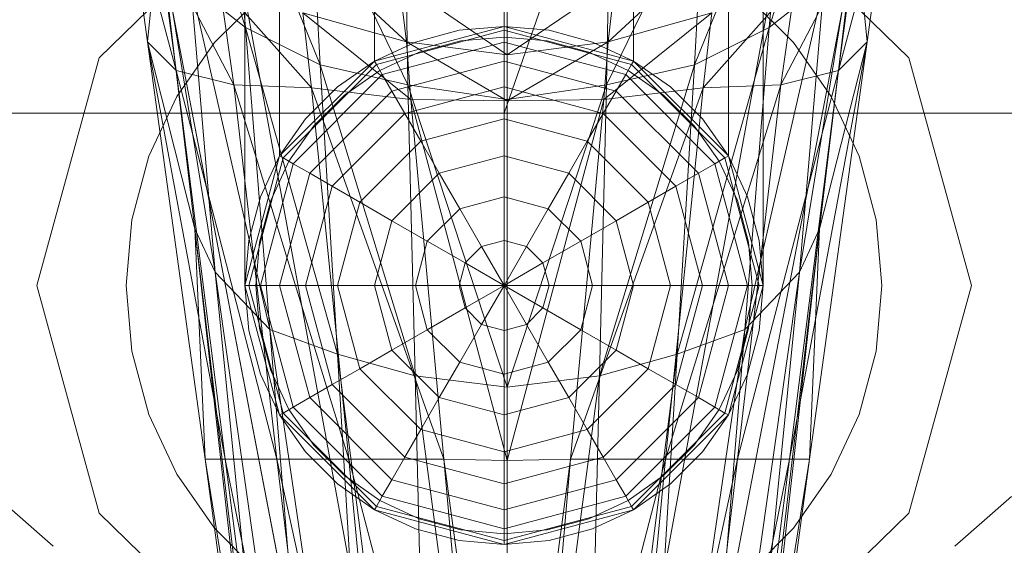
# Model space of a CAD drawing. Header units: metres. Extents: x 391.1 to 427.5, y 12.7 to 29.9.
# Tile 213 of 252: x 411.9763 to 412.0447, y 23.9879 to 24.0244. Entities that reach past the tile are written whole.
import ezdxf

# ---------------------------------------------------------------- set-up
doc = ezdxf.new("R2010")
doc.units = ezdxf.units.M
doc.layers.add('02_MOBILIARIO', color=7, linetype='Continuous', lineweight=18)
doc.layers.add('A-DETL-____-MBND', color=7, linetype='Continuous', lineweight=18)

# ---------------------------------------------------------------- blocks, each defined once
blk = doc.blocks.new('Family - Rentamans PS-1-153528-01_CLI_AIRE_PS1')
at = {"layer": 'A-DETL-____-MBND', "color": 253, "true_color": 0xaaaaaa}
for p, q in [((0.218497, 0.265), (0.182758, 0.162272)), ((0.182758, 0.162272), (0.182758, 0.265)), ((0.164758, 0.150299), (0.164758, 0.245)), ((0.16717, 0.159299), (0.16717, 0.245)), ((0.16717, 0.159299), (0.16717, 0.245)), ((0.173758, 0.165887), (0.173758, 0.245)), ((0.173758, 0.165887), (0.173758, 0.245)), ((0.182758, 0.168299), (0.182758, 0.245)), ((0.182758, 0.168299), (0.182758, 0.245)), ((0.191758, 0.165887), (0.191758, 0.245)), ((0.191758, 0.165887), (0.191758, 0.245)), ((0.198347, 0.245), (0.198347, 0.159299)), ((0.198347, 0.159299), (0.198347, 0.245)), ((0.200758, 0.150299), (0.200758, 0.245)), ((0.164787, 0.168229), (0.159486, 0.185229)), ((0.206486, 0.185229), (0.201186, 0.168229)), ((0.162486, 0.182729), (0.172787, 0.126729)), ((0.162486, 0.182729), (0.172787, 0.126729)), ((0.193186, 0.126729), (0.203486, 0.182729)), ((0.193186, 0.126729), (0.203486, 0.182729)), ((0.169986, 0.165628), (0.163686, 0.181229)), ((0.164787, 0.168229), (0.163686, 0.181229)), ((0.202287, 0.181229), (0.195986, 0.165628)), ((0.202287, 0.181229), (0.201186, 0.168229)), ((0.157986, 0.167229), (0.156486, 0.178229)), ((0.159986, 0.165229), (0.156486, 0.178229)), ((0.167986, 0.126428), (0.157986, 0.178428)), ((0.157986, 0.178428), (0.167986, 0.126428)), ((0.176087, 0.164229), (0.169287, 0.178229)), ((0.169986, 0.165628), (0.169287, 0.178229)), ((0.196686, 0.178229), (0.189886, 0.164229)), ((0.195986, 0.165628), (0.196686, 0.178229)), ((0.207986, 0.178428), (0.197986, 0.126428)), ((0.207986, 0.178428), (0.197986, 0.126428)), ((0.205986, 0.165229), (0.209486, 0.178229)), ((0.209486, 0.178229), (0.207986, 0.167229)), ((0.166524, 0.177701), (0.154641, 0.166119)), ((0.154641, 0.166119), (0.166524, 0.177701)), ((0.198992, 0.177701), (0.210876, 0.166119)), ((0.210876, 0.166119), (0.198992, 0.177701)), ((0.176087, 0.164229), (0.175886, 0.176528)), ((0.189886, 0.164229), (0.190087, 0.176528)), ((0.157986, 0.167229), (0.158787, 0.175229)), ((0.162686, 0.151229), (0.158787, 0.175229)), ((0.161287, 0.154229), (0.158787, 0.175229)), ((0.182986, 0.163229), (0.182986, 0.175628)), ((0.207186, 0.175229), (0.203287, 0.151229)), ((0.207186, 0.175229), (0.204686, 0.154229)), ((0.207986, 0.167229), (0.207186, 0.175229)), ((0.159986, 0.165229), (0.158787, 0.174229)), ((0.163986, 0.164229), (0.158787, 0.174229)), ((0.168386, 0.174229), (0.175986, 0.167229)), ((0.197587, 0.174229), (0.189986, 0.167229)), ((0.201986, 0.164229), (0.207186, 0.174229)), ((0.207186, 0.174229), (0.205986, 0.165229)), ((0.164787, 0.168229), (0.160986, 0.171229)), ((0.166486, 0.147229), (0.160986, 0.171229)), ((0.162686, 0.151229), (0.160986, 0.171229)), ((0.163986, 0.164229), (0.162986, 0.171229)), ((0.169386, 0.164028), (0.162986, 0.171229)), ((0.175486, 0.171428), (0.182986, 0.166328)), ((0.175486, 0.171428), (0.175986, 0.167229)), ((0.190486, 0.171428), (0.182986, 0.166328)), ((0.190486, 0.171428), (0.189986, 0.167229)), ((0.196587, 0.164028), (0.202986, 0.171229)), ((0.204986, 0.171229), (0.199486, 0.147229)), ((0.204986, 0.171229), (0.201186, 0.168229)), ((0.202986, 0.171229), (0.201986, 0.164229)), ((0.203287, 0.151229), (0.204986, 0.171229)), ((0.162649, 0.167172), (0.165885, 0.170407)), ((0.162649, 0.167172), (0.165885, 0.170407)), ((0.199631, 0.170407), (0.202867, 0.167172)), ((0.199631, 0.170407), (0.202867, 0.167172)), ((0.182986, 0.169828), (0.182986, 0.166328)), ((0.175986, 0.167229), (0.168787, 0.169229)), ((0.168787, 0.169229), (0.176287, 0.163229)), ((0.168787, 0.169229), (0.169386, 0.164028)), ((0.197186, 0.169229), (0.189686, 0.163229)), ((0.189986, 0.167229), (0.197186, 0.169229)), ((0.197186, 0.169229), (0.196587, 0.164028)), ((0.173758, 0.165887), (0.182758, 0.168299)), ((0.173758, 0.165887), (0.182758, 0.168299)), ((0.182758, 0.168299), (0.173758, 0.165887)), ((0.173758, 0.165887), (0.182758, 0.168299)), ((0.182758, 0.168299), (0.179632, 0.168025)), ((0.179632, 0.168025), (0.182758, 0.168299)), ((0.182758, 0.168025), (0.182758, 0.168299)), ((0.182758, 0.168299), (0.191758, 0.165887)), ((0.191758, 0.165887), (0.182758, 0.168299)), ((0.182758, 0.168299), (0.191758, 0.165887)), ((0.182758, 0.168299), (0.191758, 0.165887)), ((0.185884, 0.168025), (0.182758, 0.168299)), ((0.182758, 0.168299), (0.185884, 0.168025)), ((0.169986, 0.165628), (0.164787, 0.168229)), ((0.171186, 0.145528), (0.164787, 0.168229)), ((0.166486, 0.147229), (0.164787, 0.168229)), ((0.182758, 0.168025), (0.173895, 0.16565)), ((0.179632, 0.168025), (0.176602, 0.167213)), ((0.176602, 0.167213), (0.179632, 0.168025)), ((0.191621, 0.16565), (0.182758, 0.168025)), ((0.182758, 0.167213), (0.182758, 0.168025)), ((0.188914, 0.167213), (0.185884, 0.168025)), ((0.185884, 0.168025), (0.188914, 0.167213)), ((0.201186, 0.168229), (0.194787, 0.145528)), ((0.201186, 0.168229), (0.195986, 0.165628)), ((0.201186, 0.168229), (0.199486, 0.147229)), ((0.161287, 0.154229), (0.157986, 0.167229)), ((0.161986, 0.138229), (0.157986, 0.167229)), ((0.157986, 0.167229), (0.159986, 0.165229)), ((0.163386, 0.138229), (0.157986, 0.167229)), ((0.160025, 0.163424), (0.162649, 0.167172)), ((0.160025, 0.163424), (0.162649, 0.167172)), ((0.176602, 0.167213), (0.173758, 0.165887)), ((0.173758, 0.165887), (0.176602, 0.167213)), ((0.182758, 0.167213), (0.174301, 0.164947)), ((0.182986, 0.166328), (0.175986, 0.167229)), ((0.175986, 0.167229), (0.182986, 0.163128)), ((0.175986, 0.167229), (0.176287, 0.163229)), ((0.176858, 0.166508), (0.179763, 0.167286)), ((0.176858, 0.166508), (0.179763, 0.167286)), ((0.179763, 0.167286), (0.182758, 0.167549)), ((0.179763, 0.167286), (0.182758, 0.167549)), ((0.182758, 0.167549), (0.185754, 0.167286)), ((0.182758, 0.167549), (0.185754, 0.167286)), ((0.191215, 0.164947), (0.182758, 0.167213)), ((0.182758, 0.165887), (0.182758, 0.167213)), ((0.182986, 0.166328), (0.189986, 0.167229)), ((0.189986, 0.167229), (0.182986, 0.163128)), ((0.185754, 0.167286), (0.188658, 0.166508)), ((0.185754, 0.167286), (0.188658, 0.166508)), ((0.191758, 0.165887), (0.188914, 0.167213)), ((0.188914, 0.167213), (0.191758, 0.165887)), ((0.189986, 0.167229), (0.189686, 0.163229)), ((0.202587, 0.138229), (0.207986, 0.167229)), ((0.202867, 0.167172), (0.205491, 0.163424)), ((0.202867, 0.167172), (0.205491, 0.163424)), ((0.207986, 0.167229), (0.203986, 0.138229)), ((0.207986, 0.167229), (0.204686, 0.154229)), ((0.205986, 0.165229), (0.207986, 0.167229)), ((0.174133, 0.165237), (0.176858, 0.166508)), ((0.174133, 0.165237), (0.176858, 0.166508)), ((0.182986, 0.166328), (0.182986, 0.163128)), ((0.188658, 0.166508), (0.191383, 0.165237)), ((0.188658, 0.166508), (0.191383, 0.165237)), ((0.154641, 0.166119), (0.150291, 0.150299)), ((0.150291, 0.150299), (0.154641, 0.166119)), ((0.16717, 0.159299), (0.173758, 0.165887)), ((0.16717, 0.159299), (0.173758, 0.165887)), ((0.173758, 0.165887), (0.16717, 0.159299)), ((0.16717, 0.159299), (0.173758, 0.165887)), ((0.173895, 0.16565), (0.167406, 0.159162)), ((0.176087, 0.164229), (0.169986, 0.165628)), ((0.176587, 0.144028), (0.169986, 0.165628)), ((0.171186, 0.145528), (0.169986, 0.165628)), ((0.173758, 0.165887), (0.171188, 0.164087)), ((0.171188, 0.164087), (0.173758, 0.165887)), ((0.173758, 0.165887), (0.173895, 0.16565)), ((0.173895, 0.16565), (0.174301, 0.164947)), ((0.182758, 0.165887), (0.174964, 0.163799)), ((0.190552, 0.163799), (0.182758, 0.165887)), ((0.182758, 0.164087), (0.182758, 0.165887)), ((0.195986, 0.165628), (0.189386, 0.144028)), ((0.195986, 0.165628), (0.189886, 0.164229)), ((0.191621, 0.16565), (0.191215, 0.164947)), ((0.191758, 0.165887), (0.191621, 0.16565)), ((0.19811, 0.159162), (0.191621, 0.16565)), ((0.191758, 0.165887), (0.198347, 0.159299)), ((0.198347, 0.159299), (0.191758, 0.165887)), ((0.191758, 0.165887), (0.198347, 0.159299)), ((0.191758, 0.165887), (0.198347, 0.159299)), ((0.194328, 0.164087), (0.191758, 0.165887)), ((0.191758, 0.165887), (0.194328, 0.164087)), ((0.194787, 0.145528), (0.195986, 0.165628)), ((0.210876, 0.166119), (0.215226, 0.150299)), ((0.215226, 0.150299), (0.210876, 0.166119)), ((0.163386, 0.138229), (0.159986, 0.165229)), ((0.159986, 0.165229), (0.163986, 0.164229)), ((0.166986, 0.138229), (0.159986, 0.165229)), ((0.174301, 0.164947), (0.16811, 0.158756)), ((0.17167, 0.163513), (0.174133, 0.165237)), ((0.17167, 0.163513), (0.174133, 0.165237)), ((0.174301, 0.164947), (0.174964, 0.163799)), ((0.191215, 0.164947), (0.190552, 0.163799)), ((0.197406, 0.158756), (0.191215, 0.164947)), ((0.191383, 0.165237), (0.193846, 0.163513)), ((0.191383, 0.165237), (0.193846, 0.163513)), ((0.198986, 0.138229), (0.205986, 0.165229)), ((0.201986, 0.164229), (0.205986, 0.165229)), ((0.205986, 0.165229), (0.202587, 0.138229)), ((0.166986, 0.138229), (0.163986, 0.164229)), ((0.163986, 0.164229), (0.169386, 0.164028)), ((0.171986, 0.138229), (0.163986, 0.164229)), ((0.182986, 0.163229), (0.176087, 0.164229)), ((0.182986, 0.143229), (0.176087, 0.164229)), ((0.176587, 0.144028), (0.176087, 0.164229)), ((0.189886, 0.164229), (0.182986, 0.163229)), ((0.189886, 0.164229), (0.182986, 0.143229)), ((0.189386, 0.144028), (0.189886, 0.164229)), ((0.193986, 0.138229), (0.201986, 0.164229)), ((0.196587, 0.164028), (0.201986, 0.164229)), ((0.201986, 0.164229), (0.198986, 0.138229)), ((0.171188, 0.164087), (0.168969, 0.161869)), ((0.168969, 0.161869), (0.171188, 0.164087)), ((0.174964, 0.163799), (0.169258, 0.158093)), ((0.176287, 0.163229), (0.169386, 0.164028)), ((0.169386, 0.164028), (0.178587, 0.138229)), ((0.169386, 0.164028), (0.171986, 0.138229)), ((0.169544, 0.161387), (0.17167, 0.163513)), ((0.169544, 0.161387), (0.17167, 0.163513)), ((0.174964, 0.163799), (0.175864, 0.16224)), ((0.182758, 0.164087), (0.175864, 0.16224)), ((0.189653, 0.16224), (0.182758, 0.164087)), ((0.182758, 0.161869), (0.182758, 0.164087)), ((0.187386, 0.138229), (0.196587, 0.164028)), ((0.190552, 0.163799), (0.189653, 0.16224)), ((0.189686, 0.163229), (0.196587, 0.164028)), ((0.196258, 0.158093), (0.190552, 0.163799)), ((0.193846, 0.163513), (0.195972, 0.161387)), ((0.193846, 0.163513), (0.195972, 0.161387)), ((0.196587, 0.164028), (0.193986, 0.138229)), ((0.196547, 0.161869), (0.194328, 0.164087)), ((0.194328, 0.164087), (0.196547, 0.161869)), ((0.158091, 0.159277), (0.160025, 0.163424)), ((0.158091, 0.159277), (0.160025, 0.163424)), ((0.182986, 0.163128), (0.176287, 0.163229)), ((0.176287, 0.163229), (0.182986, 0.138128)), ((0.176287, 0.163229), (0.178587, 0.138229)), ((0.182986, 0.143229), (0.182986, 0.163229)), ((0.182986, 0.163128), (0.189686, 0.163229)), ((0.189686, 0.163229), (0.182986, 0.138128)), ((0.182986, 0.163128), (0.182986, 0.138128)), ((0.189686, 0.163229), (0.187386, 0.138229)), ((0.205491, 0.163424), (0.207425, 0.159277)), ((0.205491, 0.163424), (0.207425, 0.159277)), ((0.182758, 0.162272), (0.141568, 0.162272)), ((0.175864, 0.16224), (0.170817, 0.157193)), ((0.175864, 0.16224), (0.176973, 0.160319)), ((0.223949, 0.162272), (0.182758, 0.162272)), ((0.189653, 0.16224), (0.188543, 0.160319)), ((0.1947, 0.157193), (0.189653, 0.16224)), ((0.168969, 0.161869), (0.16717, 0.159299)), ((0.16717, 0.159299), (0.168969, 0.161869)), ((0.182758, 0.161869), (0.176973, 0.160319)), ((0.188543, 0.160319), (0.182758, 0.161869)), ((0.182758, 0.159299), (0.182758, 0.161869)), ((0.198347, 0.159299), (0.196547, 0.161869)), ((0.196547, 0.161869), (0.198347, 0.159299)), ((0.167819, 0.158924), (0.169544, 0.161387)), ((0.167819, 0.158924), (0.169544, 0.161387)), ((0.195972, 0.161387), (0.197697, 0.158924)), ((0.195972, 0.161387), (0.197697, 0.158924)), ((0.176973, 0.160319), (0.172738, 0.156084)), ((0.176973, 0.160319), (0.178258, 0.158093)), ((0.188543, 0.160319), (0.187258, 0.158093)), ((0.192778, 0.156084), (0.188543, 0.160319)), ((0.156907, 0.154857), (0.158091, 0.159277)), ((0.156907, 0.154857), (0.158091, 0.159277)), ((0.164758, 0.150299), (0.16717, 0.159299)), ((0.164758, 0.150299), (0.16717, 0.159299)), ((0.164758, 0.150299), (0.16717, 0.159299)), ((0.16717, 0.159299), (0.164758, 0.150299)), ((0.167406, 0.159162), (0.165032, 0.150299)), ((0.16717, 0.159299), (0.165844, 0.156455)), ((0.165844, 0.156455), (0.16717, 0.159299)), ((0.16811, 0.158756), (0.165844, 0.150299)), ((0.166548, 0.156198), (0.167819, 0.158924)), ((0.166548, 0.156198), (0.167819, 0.158924)), ((0.16717, 0.159299), (0.167406, 0.159162)), ((0.167406, 0.159162), (0.16811, 0.158756)), ((0.16811, 0.158756), (0.169258, 0.158093)), ((0.182758, 0.159299), (0.178258, 0.158093)), ((0.187258, 0.158093), (0.182758, 0.159299)), ((0.182758, 0.156455), (0.182758, 0.159299)), ((0.197406, 0.158756), (0.196258, 0.158093)), ((0.19811, 0.159162), (0.197406, 0.158756)), ((0.199673, 0.150299), (0.197406, 0.158756)), ((0.197697, 0.158924), (0.198968, 0.156198)), ((0.197697, 0.158924), (0.198968, 0.156198)), ((0.198347, 0.159299), (0.19811, 0.159162)), ((0.200485, 0.150299), (0.19811, 0.159162)), ((0.198347, 0.159299), (0.200758, 0.150299)), ((0.198347, 0.159299), (0.200758, 0.150299)), ((0.200758, 0.150299), (0.198347, 0.159299)), ((0.198347, 0.159299), (0.200758, 0.150299)), ((0.199673, 0.156455), (0.198347, 0.159299)), ((0.198347, 0.159299), (0.199673, 0.156455)), ((0.207425, 0.159277), (0.208609, 0.154857)), ((0.207425, 0.159277), (0.208609, 0.154857)), ((0.169258, 0.158093), (0.16717, 0.150299)), ((0.169258, 0.158093), (0.170817, 0.157193)), ((0.178258, 0.158093), (0.174964, 0.154799)), ((0.178258, 0.158093), (0.17968, 0.15563)), ((0.187258, 0.158093), (0.185836, 0.15563)), ((0.190552, 0.154799), (0.187258, 0.158093)), ((0.196258, 0.158093), (0.1947, 0.157193)), ((0.198347, 0.150299), (0.196258, 0.158093)), ((0.170817, 0.157193), (0.168969, 0.150299)), ((0.170817, 0.157193), (0.172738, 0.156084)), ((0.1947, 0.157193), (0.192778, 0.156084)), ((0.196547, 0.150299), (0.1947, 0.157193)), ((0.165844, 0.156455), (0.165032, 0.153424)), ((0.165032, 0.153424), (0.165844, 0.156455)), ((0.16577, 0.153294), (0.166548, 0.156198)), ((0.16577, 0.153294), (0.166548, 0.156198)), ((0.172738, 0.156084), (0.171188, 0.150299)), ((0.172738, 0.156084), (0.174964, 0.154799)), ((0.182758, 0.156455), (0.17968, 0.15563)), ((0.185836, 0.15563), (0.182758, 0.156455)), ((0.182758, 0.153424), (0.182758, 0.156455)), ((0.192778, 0.156084), (0.190552, 0.154799)), ((0.194328, 0.150299), (0.192778, 0.156084)), ((0.198968, 0.156198), (0.199746, 0.153294)), ((0.198968, 0.156198), (0.199746, 0.153294)), ((0.200485, 0.153424), (0.199673, 0.156455)), ((0.199673, 0.156455), (0.200485, 0.153424)), ((0.17968, 0.15563), (0.177427, 0.153377)), ((0.17968, 0.15563), (0.181195, 0.153005)), ((0.185836, 0.15563), (0.184321, 0.153005)), ((0.18809, 0.153377), (0.185836, 0.15563)), ((0.156508, 0.150299), (0.156907, 0.154857)), ((0.156508, 0.150299), (0.156907, 0.154857)), ((0.174964, 0.154799), (0.173758, 0.150299)), ((0.174964, 0.154799), (0.177427, 0.153377)), ((0.190552, 0.154799), (0.18809, 0.153377)), ((0.191758, 0.150299), (0.190552, 0.154799)), ((0.208609, 0.154857), (0.209008, 0.150299)), ((0.208609, 0.154857), (0.209008, 0.150299)), ((0.162686, 0.151229), (0.161287, 0.154229)), ((0.168386, 0.094229), (0.161287, 0.154229)), ((0.167986, 0.094229), (0.161287, 0.154229)), ((0.161287, 0.154229), (0.161986, 0.138229)), ((0.167986, 0.094229), (0.161287, 0.154229)), ((0.204686, 0.154229), (0.197587, 0.094229)), ((0.204686, 0.154229), (0.197986, 0.094229)), ((0.197986, 0.094229), (0.204686, 0.154229)), ((0.204686, 0.154229), (0.203287, 0.151229)), ((0.203986, 0.138229), (0.204686, 0.154229)), ((0.165032, 0.153424), (0.164758, 0.150299)), ((0.164758, 0.150299), (0.165032, 0.153424)), ((0.165508, 0.150299), (0.16577, 0.153294)), ((0.165508, 0.150299), (0.16577, 0.153294)), ((0.177427, 0.153377), (0.176602, 0.150299)), ((0.177427, 0.153377), (0.180051, 0.151861)), ((0.182758, 0.153424), (0.181195, 0.153005)), ((0.184321, 0.153005), (0.182758, 0.153424)), ((0.182758, 0.150299), (0.182758, 0.153424)), ((0.18809, 0.153377), (0.185465, 0.151861)), ((0.188914, 0.150299), (0.18809, 0.153377)), ((0.199746, 0.153294), (0.200008, 0.150299)), ((0.199746, 0.153294), (0.200008, 0.150299)), ((0.200758, 0.150299), (0.200485, 0.153424)), ((0.200485, 0.153424), (0.200758, 0.150299)), ((0.181195, 0.153005), (0.180051, 0.151861)), ((0.181195, 0.153005), (0.182758, 0.150299)), ((0.184321, 0.153005), (0.182758, 0.150299)), ((0.185465, 0.151861), (0.184321, 0.153005)), ((0.180051, 0.151861), (0.179632, 0.150299)), ((0.180051, 0.151861), (0.182758, 0.150299)), ((0.185465, 0.151861), (0.182758, 0.150299)), ((0.185884, 0.150299), (0.185465, 0.151861)), ((0.166486, 0.147229), (0.162686, 0.151229)), ((0.170787, 0.094229), (0.162686, 0.151229)), ((0.168386, 0.094229), (0.162686, 0.151229)), ((0.203287, 0.151229), (0.195186, 0.094229)), ((0.197587, 0.094229), (0.203287, 0.151229)), ((0.203287, 0.151229), (0.199486, 0.147229)), ((0.154641, 0.134478), (0.150291, 0.150299)), ((0.154641, 0.134478), (0.150291, 0.150299)), ((0.156907, 0.14574), (0.156508, 0.150299)), ((0.156907, 0.14574), (0.156508, 0.150299)), ((0.16717, 0.141299), (0.164758, 0.150299)), ((0.164758, 0.150299), (0.165032, 0.150299)), ((0.16717, 0.141299), (0.164758, 0.150299)), ((0.164758, 0.150299), (0.165032, 0.147173)), ((0.165032, 0.147173), (0.164758, 0.150299)), ((0.165032, 0.150299), (0.167406, 0.141435)), ((0.165032, 0.150299), (0.165844, 0.150299)), ((0.16577, 0.147303), (0.165508, 0.150299)), ((0.16577, 0.147303), (0.165508, 0.150299)), ((0.165844, 0.150299), (0.16811, 0.141841)), ((0.165844, 0.150299), (0.16717, 0.150299)), ((0.16717, 0.150299), (0.169258, 0.142504)), ((0.16717, 0.150299), (0.168969, 0.150299)), ((0.168969, 0.150299), (0.170817, 0.143404)), ((0.168969, 0.150299), (0.171188, 0.150299)), ((0.171188, 0.150299), (0.172738, 0.144513)), ((0.171188, 0.150299), (0.173758, 0.150299)), ((0.173758, 0.150299), (0.174964, 0.145799)), ((0.173758, 0.150299), (0.176602, 0.150299)), ((0.176602, 0.150299), (0.177427, 0.14722)), ((0.176602, 0.150299), (0.179632, 0.150299)), ((0.179632, 0.150299), (0.180051, 0.148736)), ((0.179632, 0.150299), (0.182758, 0.150299)), ((0.180051, 0.148736), (0.182758, 0.150299)), ((0.181195, 0.147592), (0.182758, 0.150299)), ((0.185884, 0.150299), (0.182758, 0.150299)), ((0.185465, 0.148736), (0.182758, 0.150299)), ((0.184321, 0.147592), (0.182758, 0.150299)), ((0.182758, 0.147173), (0.182758, 0.150299)), ((0.185465, 0.148736), (0.185884, 0.150299)), ((0.188914, 0.150299), (0.185884, 0.150299)), ((0.18809, 0.14722), (0.188914, 0.150299)), ((0.191758, 0.150299), (0.188914, 0.150299)), ((0.190552, 0.145799), (0.191758, 0.150299)), ((0.194328, 0.150299), (0.191758, 0.150299)), ((0.192778, 0.144513), (0.194328, 0.150299)), ((0.196547, 0.150299), (0.194328, 0.150299)), ((0.1947, 0.143404), (0.196547, 0.150299)), ((0.196258, 0.142504), (0.198347, 0.150299)), ((0.198347, 0.150299), (0.196547, 0.150299)), ((0.197406, 0.141841), (0.199673, 0.150299)), ((0.19811, 0.141435), (0.200485, 0.150299)), ((0.199673, 0.150299), (0.198347, 0.150299)), ((0.200758, 0.150299), (0.198347, 0.141299)), ((0.200758, 0.150299), (0.198347, 0.141299)), ((0.200485, 0.150299), (0.199673, 0.150299)), ((0.200008, 0.150299), (0.199746, 0.147303)), ((0.200008, 0.150299), (0.199746, 0.147303)), ((0.200758, 0.150299), (0.200485, 0.150299)), ((0.200485, 0.147173), (0.200758, 0.150299)), ((0.200758, 0.150299), (0.200485, 0.147173)), ((0.209008, 0.150299), (0.208609, 0.14574)), ((0.209008, 0.150299), (0.208609, 0.14574)), ((0.215226, 0.150299), (0.210876, 0.134478)), ((0.210876, 0.134478), (0.215226, 0.150299)), ((0.177427, 0.14722), (0.180051, 0.148736)), ((0.180051, 0.148736), (0.181195, 0.147592)), ((0.184321, 0.147592), (0.185465, 0.148736)), ((0.18809, 0.14722), (0.185465, 0.148736)), ((0.165032, 0.147173), (0.165844, 0.144142)), ((0.165844, 0.144142), (0.165032, 0.147173)), ((0.166548, 0.144399), (0.16577, 0.147303)), ((0.166548, 0.144399), (0.16577, 0.147303)), ((0.171186, 0.145528), (0.166486, 0.147229)), ((0.174287, 0.094229), (0.166486, 0.147229)), ((0.170787, 0.094229), (0.166486, 0.147229)), ((0.174964, 0.145799), (0.177427, 0.14722)), ((0.177427, 0.14722), (0.17968, 0.144967)), ((0.17968, 0.144967), (0.181195, 0.147592)), ((0.181195, 0.147592), (0.182758, 0.147173)), ((0.182758, 0.147173), (0.184321, 0.147592)), ((0.182758, 0.144142), (0.182758, 0.147173)), ((0.185836, 0.144967), (0.184321, 0.147592)), ((0.185836, 0.144967), (0.18809, 0.14722)), ((0.190552, 0.145799), (0.18809, 0.14722)), ((0.199486, 0.147229), (0.191686, 0.094229)), ((0.199486, 0.147229), (0.194787, 0.145528)), ((0.199486, 0.147229), (0.195186, 0.094229)), ((0.199746, 0.147303), (0.198968, 0.144399)), ((0.199746, 0.147303), (0.198968, 0.144399)), ((0.199673, 0.144142), (0.200485, 0.147173)), ((0.200485, 0.147173), (0.199673, 0.144142)), ((0.158091, 0.14132), (0.156907, 0.14574)), ((0.158091, 0.14132), (0.156907, 0.14574)), ((0.172738, 0.144513), (0.174964, 0.145799)), ((0.174964, 0.145799), (0.178258, 0.142504)), ((0.187258, 0.142504), (0.190552, 0.145799)), ((0.192778, 0.144513), (0.190552, 0.145799)), ((0.208609, 0.14574), (0.207425, 0.14132)), ((0.208609, 0.14574), (0.207425, 0.14132)), ((0.176587, 0.144028), (0.171186, 0.145528)), ((0.177787, 0.094229), (0.171186, 0.145528)), ((0.174287, 0.094229), (0.171186, 0.145528)), ((0.194787, 0.145528), (0.188186, 0.094229)), ((0.194787, 0.145528), (0.189386, 0.144028)), ((0.191686, 0.094229), (0.194787, 0.145528)), ((0.167819, 0.141674), (0.166548, 0.144399)), ((0.167819, 0.141674), (0.166548, 0.144399)), ((0.170817, 0.143404), (0.172738, 0.144513)), ((0.172738, 0.144513), (0.176973, 0.140278)), ((0.178258, 0.142504), (0.17968, 0.144967)), ((0.17968, 0.144967), (0.182758, 0.144142)), ((0.182758, 0.144142), (0.185836, 0.144967)), ((0.187258, 0.142504), (0.185836, 0.144967)), ((0.188543, 0.140278), (0.192778, 0.144513)), ((0.1947, 0.143404), (0.192778, 0.144513)), ((0.198968, 0.144399), (0.197697, 0.141674)), ((0.198968, 0.144399), (0.197697, 0.141674)), ((0.165844, 0.144142), (0.16717, 0.141299)), ((0.16717, 0.141299), (0.165844, 0.144142)), ((0.182986, 0.143229), (0.176587, 0.144028)), ((0.182986, 0.095729), (0.176587, 0.144028)), ((0.177787, 0.094229), (0.176587, 0.144028)), ((0.182758, 0.141299), (0.182758, 0.144142)), ((0.189386, 0.144028), (0.182986, 0.143229)), ((0.189386, 0.144028), (0.182986, 0.095729)), ((0.188186, 0.094229), (0.189386, 0.144028)), ((0.198347, 0.141299), (0.199673, 0.144142)), ((0.199673, 0.144142), (0.198347, 0.141299)), ((0.169258, 0.142504), (0.170817, 0.143404)), ((0.170817, 0.143404), (0.175864, 0.138357)), ((0.182986, 0.095729), (0.182986, 0.143229)), ((0.189653, 0.138357), (0.1947, 0.143404)), ((0.196258, 0.142504), (0.1947, 0.143404)), ((0.16811, 0.141841), (0.169258, 0.142504)), ((0.169258, 0.142504), (0.174964, 0.136799)), ((0.176973, 0.140278), (0.178258, 0.142504)), ((0.178258, 0.142504), (0.182758, 0.141299)), ((0.182758, 0.141299), (0.187258, 0.142504)), ((0.188543, 0.140278), (0.187258, 0.142504)), ((0.190552, 0.136799), (0.196258, 0.142504)), ((0.197406, 0.141841), (0.196258, 0.142504)), ((0.167406, 0.141435), (0.16811, 0.141841)), ((0.169544, 0.13921), (0.167819, 0.141674)), ((0.169544, 0.13921), (0.167819, 0.141674)), ((0.16811, 0.141841), (0.174301, 0.13565)), ((0.191215, 0.13565), (0.197406, 0.141841)), ((0.197697, 0.141674), (0.195972, 0.13921)), ((0.197697, 0.141674), (0.195972, 0.13921)), ((0.19811, 0.141435), (0.197406, 0.141841)), ((0.160025, 0.137174), (0.158091, 0.14132)), ((0.160025, 0.137174), (0.158091, 0.14132)), ((0.16717, 0.141299), (0.167406, 0.141435)), ((0.173758, 0.13471), (0.16717, 0.141299)), ((0.173758, 0.13471), (0.16717, 0.141299)), ((0.16717, 0.141299), (0.168969, 0.138728)), ((0.168969, 0.138728), (0.16717, 0.141299)), ((0.167406, 0.141435), (0.173895, 0.134947)), ((0.182758, 0.138728), (0.182758, 0.141299)), ((0.191621, 0.134947), (0.19811, 0.141435)), ((0.198347, 0.141299), (0.191758, 0.13471)), ((0.198347, 0.141299), (0.191758, 0.13471)), ((0.196547, 0.138728), (0.198347, 0.141299)), ((0.198347, 0.141299), (0.196547, 0.138728)), ((0.198347, 0.141299), (0.19811, 0.141435)), ((0.207425, 0.14132), (0.205491, 0.137174)), ((0.207425, 0.14132), (0.205491, 0.137174)), ((0.175864, 0.138357), (0.176973, 0.140278)), ((0.176973, 0.140278), (0.182758, 0.138728)), ((0.182758, 0.138728), (0.188543, 0.140278)), ((0.189653, 0.138357), (0.188543, 0.140278)), ((0.17167, 0.137084), (0.169544, 0.13921)), ((0.17167, 0.137084), (0.169544, 0.13921)), ((0.195972, 0.13921), (0.193846, 0.137084)), ((0.195972, 0.13921), (0.193846, 0.137084)), ((0.167986, 0.094229), (0.161986, 0.138229)), ((0.161986, 0.138229), (0.163386, 0.138229)), ((0.168986, 0.094729), (0.161986, 0.138229)), ((0.168986, 0.094729), (0.163386, 0.138229)), ((0.163386, 0.138229), (0.166986, 0.138229)), ((0.171986, 0.095828), (0.163386, 0.138229)), ((0.171986, 0.095828), (0.166986, 0.138229)), ((0.166986, 0.138229), (0.171986, 0.138229)), ((0.166986, 0.138229), (0.175886, 0.097428)), ((0.168969, 0.138728), (0.171188, 0.13651)), ((0.171188, 0.13651), (0.168969, 0.138728)), ((0.178587, 0.138229), (0.171986, 0.138229)), ((0.171986, 0.138229), (0.181986, 0.099828)), ((0.171986, 0.138229), (0.175886, 0.097428)), ((0.174964, 0.136799), (0.175864, 0.138357)), ((0.175864, 0.138357), (0.182758, 0.13651)), ((0.182986, 0.138128), (0.178587, 0.138229)), ((0.178587, 0.138229), (0.182986, 0.105229)), ((0.178587, 0.138229), (0.181986, 0.099828)), ((0.182758, 0.13651), (0.182758, 0.138728)), ((0.182758, 0.13651), (0.189653, 0.138357)), ((0.182986, 0.138128), (0.187386, 0.138229)), ((0.182986, 0.105229), (0.187386, 0.138229)), ((0.187386, 0.138229), (0.183986, 0.099828)), ((0.183986, 0.099828), (0.193986, 0.138229)), ((0.187386, 0.138229), (0.193986, 0.138229)), ((0.190552, 0.136799), (0.189653, 0.138357)), ((0.193986, 0.138229), (0.190087, 0.097428)), ((0.190087, 0.097428), (0.198986, 0.138229)), ((0.193986, 0.138229), (0.198986, 0.138229)), ((0.198986, 0.138229), (0.193986, 0.095828)), ((0.193986, 0.095828), (0.202587, 0.138229)), ((0.194328, 0.13651), (0.196547, 0.138728)), ((0.196547, 0.138728), (0.194328, 0.13651)), ((0.203986, 0.138229), (0.196986, 0.094729)), ((0.202587, 0.138229), (0.196986, 0.094729)), ((0.203986, 0.138229), (0.197986, 0.094229)), ((0.198986, 0.138229), (0.202587, 0.138229)), ((0.202587, 0.138229), (0.203986, 0.138229)), ((0.182986, 0.138128), (0.182986, 0.105229)), ((0.162649, 0.133425), (0.160025, 0.137174)), ((0.162649, 0.133425), (0.160025, 0.137174)), ((0.174133, 0.13536), (0.17167, 0.137084)), ((0.174133, 0.13536), (0.17167, 0.137084)), ((0.193846, 0.137084), (0.191383, 0.13536)), ((0.193846, 0.137084), (0.191383, 0.13536)), ((0.205491, 0.137174), (0.202867, 0.133425)), ((0.205491, 0.137174), (0.202867, 0.133425)), ((0.171188, 0.13651), (0.173758, 0.13471)), ((0.173758, 0.13471), (0.171188, 0.13651)), ((0.174301, 0.13565), (0.174964, 0.136799)), ((0.174964, 0.136799), (0.182758, 0.13471)), ((0.182758, 0.13471), (0.190552, 0.136799)), ((0.182758, 0.13471), (0.182758, 0.13651)), ((0.191215, 0.13565), (0.190552, 0.136799)), ((0.191758, 0.13471), (0.194328, 0.13651)), ((0.194328, 0.13651), (0.191758, 0.13471)), ((0.151431, 0.132184), (0.147507, 0.135634)), ((0.173895, 0.134947), (0.174301, 0.13565)), ((0.174301, 0.13565), (0.182758, 0.133384)), ((0.182758, 0.133384), (0.191215, 0.13565)), ((0.191621, 0.134947), (0.191215, 0.13565)), ((0.218009, 0.135634), (0.214085, 0.132184)), ((0.173758, 0.13471), (0.173895, 0.134947)), ((0.173895, 0.134947), (0.182758, 0.132572)), ((0.176858, 0.134089), (0.174133, 0.13536)), ((0.176858, 0.134089), (0.174133, 0.13536)), ((0.182758, 0.132572), (0.191621, 0.134947)), ((0.191383, 0.13536), (0.188658, 0.134089)), ((0.191383, 0.13536), (0.188658, 0.134089)), ((0.191758, 0.13471), (0.191621, 0.134947)), ((0.166524, 0.122896), (0.154641, 0.134478)), ((0.154641, 0.134478), (0.166524, 0.122896)), ((0.182758, 0.132299), (0.173758, 0.13471)), ((0.182758, 0.132299), (0.173758, 0.13471)), ((0.173758, 0.13471), (0.176602, 0.133384)), ((0.176602, 0.133384), (0.173758, 0.13471)), ((0.179763, 0.133311), (0.176858, 0.134089)), ((0.179763, 0.133311), (0.176858, 0.134089)), ((0.191758, 0.13471), (0.182758, 0.132299)), ((0.182758, 0.133384), (0.182758, 0.13471)), ((0.191758, 0.13471), (0.182758, 0.132299)), ((0.188658, 0.134089), (0.185754, 0.133311)), ((0.188658, 0.134089), (0.185754, 0.133311)), ((0.188914, 0.133384), (0.191758, 0.13471)), ((0.191758, 0.13471), (0.188914, 0.133384)), ((0.210876, 0.134478), (0.198992, 0.122896)), ((0.198992, 0.122896), (0.210876, 0.134478)), ((0.165885, 0.13019), (0.162649, 0.133425)), ((0.165885, 0.13019), (0.162649, 0.133425)), ((0.202867, 0.133425), (0.199631, 0.13019)), ((0.202867, 0.133425), (0.199631, 0.13019)), ((0.176602, 0.133384), (0.179632, 0.132572)), ((0.179632, 0.132572), (0.176602, 0.133384)), ((0.182758, 0.133049), (0.179763, 0.133311)), ((0.182758, 0.133049), (0.179763, 0.133311)), ((0.182758, 0.132572), (0.182758, 0.133384)), ((0.185754, 0.133311), (0.182758, 0.133049)), ((0.185754, 0.133311), (0.182758, 0.133049)), ((0.185884, 0.132572), (0.188914, 0.133384)), ((0.188914, 0.133384), (0.185884, 0.132572)), ((0.179632, 0.132572), (0.182758, 0.132299)), ((0.182758, 0.132299), (0.179632, 0.132572)), ((0.182758, 0.132299), (0.182758, 0.132572)), ((0.182758, 0.132299), (0.185884, 0.132572)), ((0.185884, 0.132572), (0.182758, 0.132299))]:
    blk.add_line(p, q, dxfattribs=at)
blk = doc.blocks.new('LONDR55-XX_ZZ-ARQ-CAA-M3D-Londres55_ifc-1-01_CLI_AIRE_PS1')
at = {"layer": '02_MOBILIARIO', "color": 253, "lineweight": 18, "true_color": 0xaaaaaa}
blk.add_blockref('Family - Rentamans PS-1-153528-01_CLI_AIRE_PS1', (411.827143, 23.855661), dxfattribs=at)

msp = doc.modelspace()

# ---------------------------------------------------------------- block references
at = {"lineweight": 5}
msp.add_blockref('LONDR55-XX_ZZ-ARQ-CAA-M3D-Londres55_ifc-1-01_CLI_AIRE_PS1', (0, 0), dxfattribs=at)

doc.saveas('drawing.dxf')
